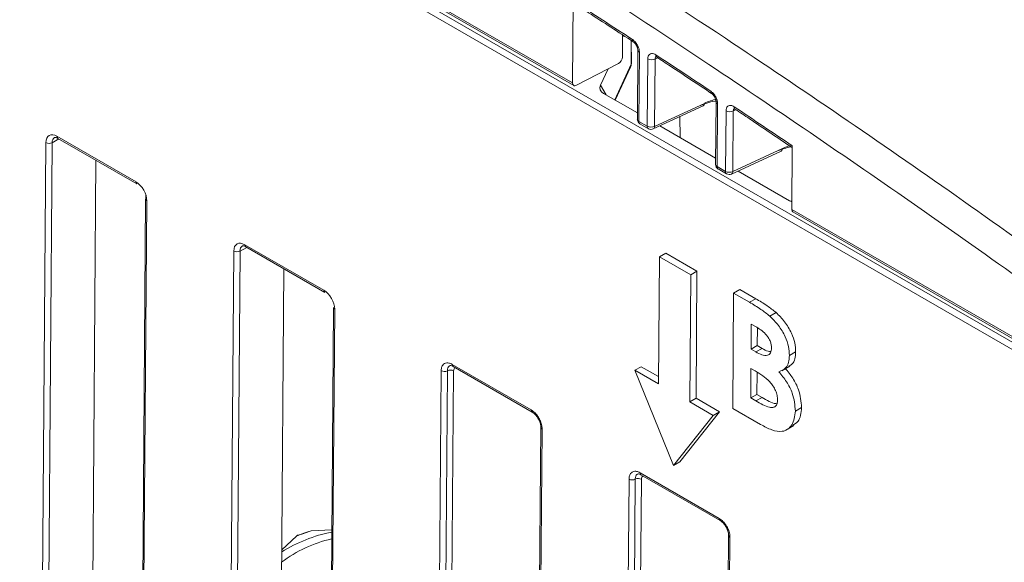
# Model space of a CAD drawing. Header units: millimetres. Extents: x 0 to 2100, y 0 to 1485.
# Tile 94 of 116: x 1403 to 1458, y 1093 to 1124. Entities that reach past the tile are written whole.
import ezdxf

# ---------------------------------------------------------------- set-up
doc = ezdxf.new("R2010")
doc.units = ezdxf.units.MM
doc.header["$LTSCALE"] = 5

msp = doc.modelspace()

# ---------------------------------------------------------------- linework, layer by layer
at = {"color": 7, "linetype": 'Continuous', "lineweight": 15}
for p, q in [((1461.682, 1103.324), (1307.877, 1192.114)), ((1308.054, 1192.418), (1461.859, 1103.629)), ((1335.734, 1176.756), (1433.836, 1120.122)), ((1335.793, 1176.618), (1433.902, 1119.981)), ((1433.873, 1124.746), (1433.836, 1120.122)), ((1436.651, 1121.581), (1436.661, 1122.839)), ((1436.66, 1122.682), (1436.716, 1122.803)), ((1437.157, 1121.221), (1437.153, 1122.52)), ((1437.522, 1121.981), (1437.494, 1118.075)), ((1437.609, 1121.859), (1437.582, 1117.952)), ((1438.054, 1117.68), (1438.084, 1121.481)), ((1438.497, 1121.473), (1438.467, 1117.671)), ((1436.428, 1121.222), (1434.059, 1119.991)), ((1435.414, 1119.999), (1435.841, 1120.917)), ((1436.247, 1119.15), (1437.115, 1121.021)), ((1437.496, 1118.429), (1435.581, 1119.535)), ((1438.392, 1117.528), (1441.204, 1118.827)), ((1438.467, 1117.671), (1441.279, 1118.971)), ((1441.938, 1119.068), (1441.913, 1115.524)), ((1442.026, 1118.946), (1442.001, 1115.401)), ((1439.899, 1118.224), (1439.908, 1117.037)), ((1442.474, 1115.128), (1442.501, 1118.553)), ((1442.914, 1118.544), (1442.887, 1115.12)), ((1437.582, 1117.952), (1438.054, 1117.68)), ((1437.644, 1117.813), (1438.116, 1117.54)), ((1441.916, 1115.878), (1438.762, 1117.698)), ((1404.723, 1117.11), (1409.186, 1114.534)), ((1404.775, 1116.994), (1409.238, 1114.418)), ((1403.884, 1088.168), (1404.099, 1116.75)), ((1404.451, 1116.747), (1404.236, 1088.165)), ((1442.887, 1115.12), (1445.698, 1116.42)), ((1446.219, 1112.974), (1446.245, 1116.566)), ((1442.812, 1114.976), (1445.623, 1116.276)), ((1406.734, 1090.174), (1406.926, 1115.752)), ((1442.001, 1115.401), (1442.474, 1115.128)), ((1442.063, 1115.262), (1442.536, 1114.989)), ((1446.093, 1113.466), (1443.181, 1115.147)), ((1409.726, 1113.561), (1409.511, 1084.98)), ((1409.799, 1113.459), (1409.584, 1084.877)), ((1446.219, 1112.974), (1461.843, 1103.954)), ((1446.278, 1112.836), (1461.905, 1103.815)), ((1415.33, 1110.987), (1419.793, 1108.411)), ((1415.382, 1110.871), (1419.844, 1108.294)), ((1414.491, 1082.045), (1414.706, 1110.627)), ((1415.058, 1110.624), (1414.843, 1082.042)), ((1438.741, 1110.305), (1438.687, 1103.13)), ((1438.741, 1110.305), (1439.095, 1110.506)), ((1440.509, 1109.285), (1438.741, 1110.305)), ((1440.862, 1109.485), (1439.095, 1110.506)), ((1417.533, 1109.629), (1417.34, 1084.05)), ((1440.455, 1102.109), (1440.509, 1109.285)), ((1440.509, 1109.285), (1440.862, 1109.485)), ((1440.808, 1102.31), (1440.862, 1109.485)), ((1442.878, 1101.742), (1442.927, 1108.251)), ((1442.927, 1108.251), (1443.28, 1108.452)), ((1442.927, 1108.251), (1443.826, 1107.732)), ((1443.28, 1108.452), (1444.18, 1107.932)), ((1443.826, 1107.732), (1444.18, 1107.932)), ((1420.333, 1107.438), (1420.118, 1078.857)), ((1420.406, 1107.336), (1420.191, 1078.754)), ((1444.97, 1106.955), (1445.324, 1107.156)), ((1443.926, 1106.501), (1443.915, 1105.082)), ((1444.241, 1106.319), (1443.926, 1106.501)), ((1444.276, 1106.291), (1444.268, 1105.283)), ((1443.915, 1105.082), (1444.268, 1105.283)), ((1444.268, 1105.283), (1444.536, 1105.129)), ((1443.915, 1105.082), (1444.182, 1104.928)), ((1444.182, 1104.928), (1444.536, 1105.129)), ((1446.08, 1104.726), (1446.434, 1104.926)), ((1427.041, 1104.226), (1431.504, 1101.65)), ((1426.266, 1083.735), (1426.417, 1103.866)), ((1426.768, 1103.862), (1426.617, 1083.732)), ((1427.119, 1103.859), (1426.968, 1083.729)), ((1427.093, 1104.11), (1431.556, 1101.534)), ((1427.093, 1104.11), (1427.097, 1104.108)), ((1437.361, 1103.895), (1437.715, 1104.096)), ((1437.361, 1103.895), (1439.54, 1098.519)), ((1438.687, 1103.13), (1437.361, 1103.895)), ((1438.69, 1103.533), (1437.715, 1104.096)), ((1443.907, 1103.998), (1443.894, 1102.329)), ((1444.147, 1103.859), (1443.907, 1103.998)), ((1444.257, 1103.776), (1444.248, 1102.529)), ((1445.644, 1103.864), (1446.097, 1104.121)), ((1443.894, 1102.329), (1444.248, 1102.529)), ((1444.248, 1102.529), (1444.538, 1102.362)), ((1440.455, 1102.109), (1440.808, 1102.31)), ((1441.781, 1101.344), (1440.455, 1102.109)), ((1442.134, 1101.544), (1440.808, 1102.31)), ((1443.894, 1102.329), (1444.184, 1102.161)), ((1444.184, 1102.161), (1444.538, 1102.362)), ((1439.894, 1098.72), (1442.134, 1101.544)), ((1441.781, 1101.344), (1442.134, 1101.544)), ((1444.456, 1100.83), (1442.878, 1101.742)), ((1446.418, 1101.59), (1446.772, 1101.791)), ((1439.54, 1098.519), (1441.781, 1101.344)), ((1432.044, 1100.677), (1431.893, 1080.547)), ((1432.117, 1100.575), (1431.966, 1080.445)), ((1445.879, 1100.506), (1446.339, 1100.767)), ((1439.54, 1098.519), (1439.894, 1098.72)), ((1437.648, 1098.103), (1442.111, 1095.527)), ((1436.967, 1090.124), (1437.024, 1097.743)), ((1437.375, 1097.739), (1437.318, 1090.12)), ((1437.726, 1097.736), (1437.668, 1090.114)), ((1437.7, 1097.987), (1442.162, 1095.41)), ((1437.7, 1097.987), (1437.703, 1097.985)), ((1418.887, 1094.775), (1418.338, 1094.585)), ((1419.07, 1094.815), (1418.887, 1094.774)), ((1420.238, 1094.886), (1419.07, 1094.815)), ((1418.244, 1094.529), (1417.413, 1093.755)), ((1442.651, 1094.554), (1442.593, 1086.935)), ((1442.724, 1094.452), (1442.667, 1086.833))]:
    msp.add_line(p, q, dxfattribs=at)
at = {"color": 8, "linetype": 'Continuous', "lineweight": 15}
for p, q in [((1437.148, 1121.183), (1437.144, 1122.525)), ((1438.646, 1121.541), (1438.497, 1121.473)), ((1436.214, 1119.169), (1437.148, 1121.183)), ((1435.414, 1119.999), (1435.729, 1119.449)), ((1443.062, 1118.612), (1442.914, 1118.544)), ((1404.837, 1116.958), (1404.451, 1116.747)), ((1409.748, 1113.502), (1409.746, 1113.788)), ((1415.444, 1110.835), (1415.058, 1110.624))]:
    msp.add_line(p, q, dxfattribs=at)
for centre, radius, start, end in [((1437.345, 1122.55), 0.131, 167.9999, 233.6187), ((1437.664, 1121.991), 0.143, 182.8849, 247.3731), ((1438.677, 1121.686), 0.138, 169.7994, 230.1917), ((1437.067, 1121.221), 0.0895, 334.8056, 0.0285), ((1441.763, 1119.634), 0.128, 167.2624, 233.0856), ((1441.124, 1118.96), 0.155, 300.9996, 3.94), ((1442.081, 1119.078), 0.143, 182.57, 247.4045), ((1443.095, 1118.753), 0.136, 169.1022, 229.6087), ((1437.637, 1118.085), 0.144, 184.0687, 247.2535), ((1437.726, 1117.933), 0.146, 172.4262, 235.5934), ((1438.199, 1117.66), 0.146, 172.4262, 235.5934), ((1438.312, 1117.661), 0.155, 300.9996, 3.94), ((1404.847, 1117.095), 0.124, 173.2493, 234.7704), ((1445.543, 1116.409), 0.155, 300.9996, 3.94), ((1442.057, 1115.534), 0.144, 184.0687, 247.2535), ((1442.146, 1115.382), 0.146, 172.4262, 235.5934), ((1442.618, 1115.109), 0.146, 172.4262, 235.5934), ((1442.732, 1115.109), 0.155, 300.9996, 3.94), ((1415.453, 1110.972), 0.124, 173.2493, 234.7704), ((1427.161, 1104.21), 0.121, 172.3062, 235.7134), ((1431.623, 1101.633), 0.12, 172.1866, 236.9054), ((1432.163, 1100.685), 0.119, 183.8006, 247.392), ((1437.768, 1098.087), 0.121, 172.3062, 235.7134), ((1442.23, 1095.51), 0.12, 172.1866, 236.9054), ((1442.77, 1094.562), 0.119, 183.8006, 247.392)]:
    msp.add_arc(centre, radius, start, end, dxfattribs=at)
at = {"color": 7, "linetype": 'Continuous', "lineweight": 15}
for centre, radius, start, end in [((1438.299, 1121.897), 0.468, 242.6526, 295.0208), ((1437.794, 1118.073), 0.3, 179.5916, 240.0027), ((1442.716, 1118.968), 0.468, 242.6526, 295.0208), ((1438.269, 1118.095), 0.468, 242.6526, 295.0208), ((1438.266, 1117.8), 0.3, 240.0027, 294.8105), ((1404.278, 1117.094), 0.388, 242.571, 296.5642), ((1442.213, 1115.521), 0.3, 179.5916, 240.0027), ((1442.689, 1115.544), 0.468, 242.6526, 295.0208), ((1442.686, 1115.249), 0.3, 240.0027, 294.8105), ((1409.309, 1114.519), 0.124, 173.2493, 234.7704), ((1409.848, 1113.572), 0.123, 184.8453, 246.4237), ((1414.884, 1110.971), 0.388, 242.571, 296.5642), ((1419.916, 1108.396), 0.124, 173.2493, 234.7704), ((1420.455, 1107.449), 0.123, 184.8453, 246.4237), ((1426.596, 1104.21), 0.388, 242.5867, 296.3594), ((1426.941, 1103.515), 0.388, 62.5867, 116.3594), ((1437.203, 1098.087), 0.388, 242.5867, 296.3594), ((1437.547, 1097.392), 0.388, 62.5867, 116.3594), ((1421.995, 1086.215), 8.72, 101.6298, 121.7046), ((1422.146, 1084.584), 10.683, 106.7371, 111.422), ((1421.844, 1087.187), 7.357, 102.6395, 127.0826)]:
    msp.add_arc(centre, radius, start, end, dxfattribs=at)
for centre, major_axis, ratio, start_param, end_param in [((1406.224, 652.089), (-293.146, 516.861), 0.582397, 5.437207, 5.445185), ((1436.428, 1121.467), (0.162, 0.253), 0.606761, 3.955979, 5.518049), ((1406.224, 652.089), (-293.146, 516.861), 0.582397, 5.426651, 5.434047), ((1436.601, 1121.397), (-0.454, 0.462), 0.662505, 3.385804, 3.736736), ((1434.059, 1120.236), (0.162, 0.253), 0.606761, 2.376456, 3.955979), ((1436.018, 1119.905), (0.634, 0.114), 0.699845, 2.68447, 3.833277), ((1440.92, 1115.715), (2.043, 3.149), 0.609027, 0.429495, 0.764611), ((1406.224, 652.089), (-293.146, 516.861), 0.582397, 5.415643, 5.42349), ((1404.718, 1116.392), (-0.432, 0.761), 0.582353, 5.502308, 7.073028), ((1445.34, 1113.164), (2.043, 3.149), 0.609027, 0.488134, 0.764611), ((1409.18, 1113.816), (-0.432, 0.761), 0.582442, 3.931513, 5.502233), ((1446.735, 1113.719), (0.793, 0.059), 0.459122, 3.734887, 3.975737), ((1446.42, 1113.1), (0.139, 0.266), 0.546409, 2.32381, 3.118016), ((1415.325, 1110.269), (-0.432, 0.761), 0.582353, 5.502308, 7.073028), ((1419.787, 1107.693), (-0.432, 0.761), 0.582442, 3.931513, 5.502233)]:
    msp.add_ellipse(centre, major_axis=major_axis, ratio=ratio, start_param=start_param, end_param=end_param, dxfattribs=at)
at = {"color": 8, "linetype": 'Continuous', "lineweight": 15}
for centre, major_axis, ratio, start_param, end_param in [((1441.121, 1115.587), (2.192, 3.409), 0.606761, 0.529353, 0.762027), ((1404.895, 1116.493), (-0.312, 0.542), 0.582321, 6.270975, 7.069493), ((1445.54, 1113.035), (2.192, 3.409), 0.606761, 0.586636, 0.762027), ((1415.501, 1110.37), (-0.312, 0.542), 0.582321, 6.270975, 7.069493), ((1427.384, 1103.706), (-0.185, 0.326), 0.582353, 6.205854, 7.073028), ((1437.991, 1097.583), (-0.185, 0.326), 0.582353, 6.205854, 7.073028)]:
    msp.add_ellipse(centre, major_axis=major_axis, ratio=ratio, start_param=start_param, end_param=end_param, dxfattribs=at)
at = {"color": 7, "linetype": 'Continuous', "lineweight": 15}
for points, knots in [([(1411.331, 1142.007), (1416.269, 1139.091), (1426.656, 1132.956), (1441.387, 1123.447), (1455.515, 1113.829), (1464.176, 1107.527), (1468.508, 1104.374)], [0, 0, 0, 0, 0.258322, 0.54334, 0.771558, 1, 1, 1, 1]), ([(1467.606, 1102.857), (1467.026, 1103.286), (1462.405, 1106.695), (1453.722, 1112.919), (1440.18, 1122.155), (1425.397, 1131.687), (1414.671, 1137.991), (1409.386, 1141.098)], [0, 0, 0, 0, 0.030121, 0.239728, 0.449335, 0.728679, 1, 1, 1, 1]), ([(1433.934, 1124.607), (1434.204, 1124.433), (1435.314, 1123.718), (1436.424, 1122.994), (1437.265, 1122.447)], [0, 0, 0, 0, 0.242906, 1, 1, 1, 1]), ([(1437.609, 1121.859), (1437.609, 1121.885), (1437.606, 1121.967), (1437.568, 1122.121), (1437.48, 1122.304), (1437.358, 1122.469), (1437.264, 1122.541), (1437.217, 1122.577)], [0, 0, 0, 0, 0.10371, 0.327509, 0.55148, 0.775747, 1, 1, 1, 1]), ([(1437.266, 1122.444), (1437.272, 1122.441), (1437.294, 1122.428), (1437.351, 1122.375), (1437.419, 1122.289), (1437.478, 1122.181), (1437.512, 1122.078), (1437.522, 1122.008), (1437.521, 1121.987), (1437.521, 1121.983)], [0, 0, 0, 0, 0.057354, 0.224362, 0.408197, 0.598073, 0.792024, 0.955362, 1, 1, 1, 1]), ([(1438.541, 1121.71), (1438.5, 1121.733), (1438.411, 1121.783), (1438.282, 1121.793), (1438.174, 1121.744), (1438.1, 1121.639), (1438.089, 1121.534), (1438.084, 1121.481)], [0, 0, 0, 0, 0.177045, 0.382607, 0.588237, 0.794125, 1, 1, 1, 1]), ([(1438.533, 1121.606), (1438.533, 1121.606), (1438.526, 1121.604), (1438.544, 1121.607), (1438.576, 1121.587), (1438.589, 1121.578)], [0, 0, 0, 0, 0.0207882, 0.5713508, 1, 1, 1, 1]), ([(1438.588, 1121.58), (1438.846, 1121.41), (1439.878, 1120.731), (1440.91, 1120.046), (1441.684, 1119.532)], [0, 0, 0, 0, 0.2500001, 1, 1, 1, 1]), ([(1437.115, 1121.036), (1437.129, 1121.066), (1437.154, 1121.125), (1437.156, 1121.19), (1437.157, 1121.221)], [0, 0, 0, 0, 0.527154, 1, 1, 1, 1]), ([(1442.026, 1118.946), (1442.026, 1118.97), (1442.023, 1119.051), (1441.986, 1119.202), (1441.9, 1119.386), (1441.78, 1119.551), (1441.685, 1119.625), (1441.638, 1119.662)], [0, 0, 0, 0, 0.097375, 0.322763, 0.548317, 0.774165, 1, 1, 1, 1]), ([(1441.685, 1119.53), (1441.691, 1119.527), (1441.714, 1119.513), (1441.771, 1119.459), (1441.839, 1119.372), (1441.897, 1119.263), (1441.93, 1119.161), (1441.939, 1119.092), (1441.938, 1119.074), (1441.938, 1119.07)], [0, 0, 0, 0, 0.058154, 0.226827, 0.412443, 0.604117, 0.799228, 0.962896, 1, 1, 1, 1]), ([(1442.962, 1118.778), (1442.919, 1118.802), (1442.829, 1118.854), (1442.699, 1118.864), (1442.59, 1118.815), (1442.516, 1118.71), (1442.506, 1118.605), (1442.501, 1118.553)], [0, 0, 0, 0, 0.18228, 0.386526, 0.590847, 0.79543, 1, 1, 1, 1]), ([(1442.95, 1118.677), (1442.949, 1118.677), (1442.942, 1118.675), (1442.961, 1118.678), (1442.993, 1118.657), (1443.008, 1118.648)], [0, 0, 0, 0, 0.020315, 0.558054, 1, 1, 1, 1]), ([(1443.007, 1118.649), (1443.283, 1118.464), (1444.362, 1117.741), (1445.441, 1117.011), (1446.244, 1116.468)], [0, 0, 0, 0, 0.25576, 1, 1, 1, 1]), ([(1404.588, 1117.034), (1404.592, 1117.037), (1404.603, 1117.046), (1404.657, 1117.05), (1404.74, 1117.011), (1404.775, 1116.994)], [0, 0, 0, 0, 0.2209355, 0.6633002, 1, 1, 1, 1]), ([(1415.195, 1110.911), (1415.198, 1110.914), (1415.209, 1110.922), (1415.264, 1110.927), (1415.346, 1110.888), (1415.382, 1110.871)], [0, 0, 0, 0, 0.2209355, 0.6633002, 1, 1, 1, 1]), ([(1443.826, 1107.732), (1444.042, 1107.607), (1444.427, 1107.385), (1444.804, 1107.086), (1444.97, 1106.955)], [0, 0, 0, 0, 0.560274, 1, 1, 1, 1]), ([(1444.18, 1107.932), (1444.395, 1107.808), (1444.78, 1107.586), (1445.158, 1107.287), (1445.324, 1107.156)], [0, 0, 0, 0, 0.560274, 1, 1, 1, 1]), ([(1444.97, 1106.955), (1445.139, 1106.789), (1445.477, 1106.459), (1445.839, 1105.836), (1446.053, 1105.232), (1446.071, 1104.895), (1446.08, 1104.726)], [0, 0, 0, 0, 0.280128, 0.559802, 0.779794, 1, 1, 1, 1]), ([(1445.324, 1107.156), (1445.493, 1106.99), (1445.831, 1106.659), (1446.193, 1106.037), (1446.406, 1105.433), (1446.425, 1105.095), (1446.434, 1104.926)], [0, 0, 0, 0, 0.280128, 0.559802, 0.779794, 1, 1, 1, 1]), ([(1445.072, 1105.151), (1445.06, 1105.271), (1445.043, 1105.451), (1444.921, 1105.699), (1444.687, 1106.033), (1444.439, 1106.192), (1444.241, 1106.319)], [0, 0, 0, 0, 0.249584, 0.375361, 0.501266, 1, 1, 1, 1]), ([(1444.182, 1104.928), (1444.297, 1104.867), (1444.526, 1104.744), (1444.833, 1104.7), (1445.042, 1104.85), (1445.062, 1105.05), (1445.072, 1105.151)], [0, 0, 0, 0, 0.28109, 0.560548, 0.780097, 1, 1, 1, 1]), ([(1444.536, 1105.129), (1444.653, 1105.06), (1444.826, 1104.958), (1444.981, 1104.955), (1445.031, 1104.953)], [0, 0, 0, 0, 0.675851, 1, 1, 1, 1]), ([(1446.08, 1104.726), (1446.071, 1104.592), (1446.052, 1104.325), (1445.87, 1103.966), (1445.633, 1103.867), (1445.488, 1103.807)], [0, 0, 0, 0, 0.280305, 0.560457, 1, 1, 1, 1]), ([(1446.434, 1104.926), (1446.424, 1104.793), (1446.404, 1104.528), (1446.267, 1104.231), (1446.102, 1104.155), (1446.027, 1104.12)], [0, 0, 0, 0, 0.3530956, 0.7059977, 1, 1, 1, 1]), ([(1426.417, 1103.866), (1426.42, 1103.91), (1426.427, 1104.032), (1426.488, 1104.176), (1426.601, 1104.281), (1426.75, 1104.323), (1426.907, 1104.296), (1427.009, 1104.243), (1427.041, 1104.226)], [0, 0, 0, 0, 0.121117, 0.335616, 0.500056, 0.684519, 0.899008, 1, 1, 1, 1]), ([(1426.908, 1104.15), (1426.912, 1104.154), (1426.924, 1104.162), (1426.987, 1104.166), (1427.068, 1104.12), (1427.095, 1104.104)], [0, 0, 0, 0, 0.2656515, 0.7500896, 1, 1, 1, 1]), ([(1445.411, 1102.218), (1445.407, 1102.302), (1445.399, 1102.47), (1445.306, 1102.749), (1445.159, 1103.011), (1444.792, 1103.469), (1444.434, 1103.685), (1444.147, 1103.859)], [0, 0, 0, 0, 0.125208, 0.250275, 0.3755, 0.500774, 1, 1, 1, 1]), ([(1445.488, 1103.807), (1445.637, 1103.625), (1445.934, 1103.26), (1446.341, 1102.467), (1446.389, 1101.923), (1446.418, 1101.59)], [0, 0, 0, 0, 0.281283, 0.5617, 1, 1, 1, 1]), ([(1445.842, 1104.008), (1445.991, 1103.825), (1446.287, 1103.461), (1446.694, 1102.668), (1446.742, 1102.123), (1446.772, 1101.791)], [0, 0, 0, 0, 0.281283, 0.5617, 1, 1, 1, 1]), ([(1444.184, 1102.161), (1444.448, 1102.012), (1444.779, 1101.825), (1445.149, 1101.778), (1445.301, 1101.844), (1445.396, 1101.997), (1445.406, 1102.144), (1445.411, 1102.218)], [0, 0, 0, 0, 0.5000367, 0.625162, 0.7501291, 0.8749625, 1, 1, 1, 1]), ([(1444.538, 1102.362), (1444.806, 1102.198), (1445.098, 1102.021), (1445.359, 1102.004), (1445.379, 1102.003)], [0, 0, 0, 0, 0.919979, 1, 1, 1, 1]), ([(1431.504, 1101.65), (1431.543, 1101.625), (1431.651, 1101.555), (1431.805, 1101.396), (1431.95, 1101.182), (1432.058, 1100.948), (1432.112, 1100.735), (1432.116, 1100.614), (1432.117, 1100.575)], [0, 0, 0, 0, 0.121117, 0.335616, 0.500056, 0.684519, 0.899008, 1, 1, 1, 1]), ([(1431.556, 1101.53), (1431.596, 1101.505), (1431.684, 1101.449), (1431.826, 1101.289), (1431.949, 1101.086), (1432.031, 1100.862), (1432.04, 1100.738), (1432.044, 1100.677)], [0, 0, 0, 0, 0.1686207, 0.3693462, 0.5799606, 0.7926837, 1, 1, 1, 1]), ([(1446.418, 1101.59), (1446.377, 1101.303), (1446.295, 1100.729), (1445.747, 1100.377), (1445.087, 1100.489), (1444.667, 1100.716), (1444.456, 1100.83)], [0, 0, 0, 0, 0.279212, 0.558481, 0.778693, 1, 1, 1, 1]), ([(1446.772, 1101.791), (1446.74, 1101.487), (1446.691, 1101.003), (1446.368, 1100.851), (1446.247, 1100.794)], [0, 0, 0, 0, 0.627531, 1, 1, 1, 1]), ([(1437.024, 1097.743), (1437.026, 1097.787), (1437.034, 1097.909), (1437.095, 1098.053), (1437.208, 1098.158), (1437.357, 1098.2), (1437.513, 1098.173), (1437.615, 1098.12), (1437.648, 1098.103)], [0, 0, 0, 0, 0.121117, 0.335616, 0.500056, 0.684519, 0.899008, 1, 1, 1, 1]), ([(1437.514, 1098.027), (1437.519, 1098.03), (1437.53, 1098.039), (1437.593, 1098.043), (1437.674, 1097.997), (1437.702, 1097.981)], [0, 0, 0, 0, 0.2656515, 0.7500896, 1, 1, 1, 1]), ([(1442.111, 1095.527), (1442.15, 1095.502), (1442.258, 1095.432), (1442.412, 1095.273), (1442.557, 1095.059), (1442.665, 1094.824), (1442.719, 1094.612), (1442.723, 1094.491), (1442.724, 1094.452)], [0, 0, 0, 0, 0.121117, 0.335616, 0.500056, 0.684519, 0.899008, 1, 1, 1, 1]), ([(1442.163, 1095.407), (1442.203, 1095.382), (1442.291, 1095.326), (1442.433, 1095.166), (1442.555, 1094.963), (1442.637, 1094.739), (1442.646, 1094.615), (1442.651, 1094.554)], [0, 0, 0, 0, 0.168621, 0.369346, 0.579961, 0.792684, 1, 1, 1, 1]), ([(1418.338, 1094.585), (1418.318, 1094.577), (1418.288, 1094.565), (1418.256, 1094.539), (1418.244, 1094.529)], [0, 0, 0, 0, 0.641204, 1, 1, 1, 1])]:
    msp.add_open_spline(points, degree=3, knots=knots, dxfattribs=at)
at = {"color": 8, "linetype": 'Continuous', "lineweight": 15}
for points, knots in [([(1438.497, 1121.473), (1438.499, 1121.498), (1438.503, 1121.549), (1438.525, 1121.591), (1438.545, 1121.6), (1438.548, 1121.601)], [0, 0, 0, 0, 0.470369, 0.939941, 1, 1, 1, 1]), ([(1442.914, 1118.544), (1442.915, 1118.57), (1442.919, 1118.62), (1442.941, 1118.663), (1442.962, 1118.671), (1442.964, 1118.672)], [0, 0, 0, 0, 0.470052, 0.939289, 1, 1, 1, 1]), ([(1426.907, 1104.152), (1426.905, 1104.151), (1426.872, 1104.143), (1426.821, 1104.081), (1426.775, 1103.982), (1426.77, 1103.894), (1426.768, 1103.862)], [0, 0, 0, 0, 0.024157, 0.345055, 0.763642, 1, 1, 1, 1]), ([(1437.514, 1098.029), (1437.512, 1098.028), (1437.478, 1098.019), (1437.428, 1097.957), (1437.381, 1097.859), (1437.377, 1097.771), (1437.375, 1097.739)], [0, 0, 0, 0, 0.024157, 0.345055, 0.763642, 1, 1, 1, 1])]:
    msp.add_open_spline(points, degree=3, knots=knots, dxfattribs=at)

doc.saveas('drawing.dxf')
